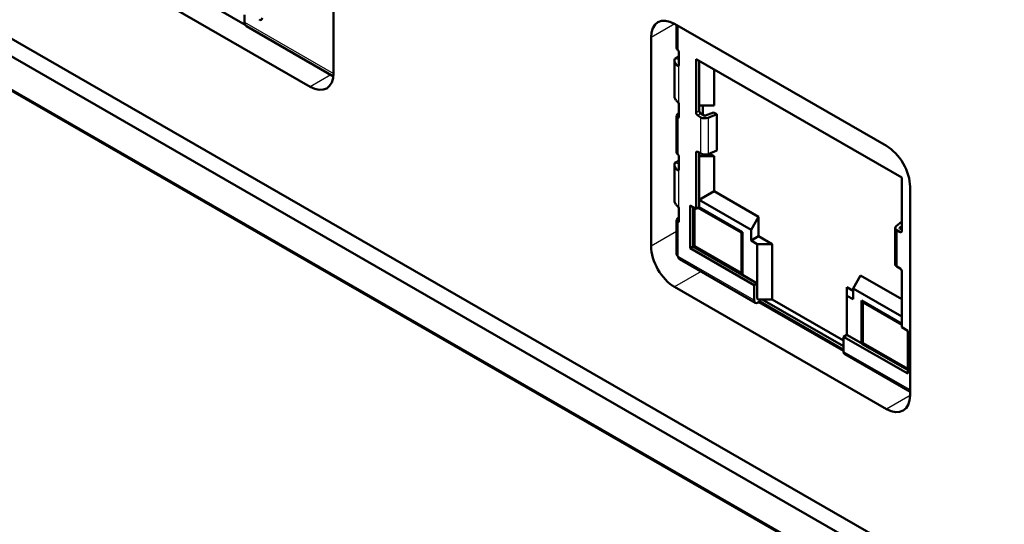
# Model space of a CAD drawing. Header units: inches. Extents: x 0 to 17, y 0 to 11.
# Tile 16 of 22: x 9.809 to 10.682, y 6.631 to 7.079. Entities that reach past the tile are written whole.
import ezdxf

# ---------------------------------------------------------------- set-up
doc = ezdxf.new("R2010")
doc.units = ezdxf.units.IN
doc.header["$LTSCALE"] = 0.75
doc.header["$MEASUREMENT"] = 0
doc.layers.add('Visible', color=7, linetype='Continuous', lineweight=50)
doc.layers.add('Visible Narrow', color=7, linetype='Continuous', lineweight=25)

msp = doc.modelspace()

# ---------------------------------------------------------------- linework, layer by layer
at = {"layer": 'Visible', "extrusion": (-0.707107, -0.407196, 0.578093)}
for p, q in [((11.55621, 6.05149), (8.84165, 7.6147)), ((11.55621, 6.05149), (8.84165, 7.6147)), ((8.82789, 7.60678), (11.55609, 6.03571)), ((8.82789, 7.60678), (11.55609, 6.03571)), ((11.58107, 5.99102), (8.80455, 7.58991)), ((11.58107, 5.99102), (8.80455, 7.58991)), ((10.08765, 7.40132), (10.08765, 7.03117)), ((10.08765, 7.40132), (10.08765, 7.03117)), ((10.06677, 7.01905), (9.85798, 7.13929)), ((10.06677, 7.01905), (9.85798, 7.13929)), ((9.94735, 7.10964), (10.00915, 7.07405)), ((9.94735, 7.10964), (10.00915, 7.07405)), ((10.00873, 7.07625), (10.00873, 7.08269)), ((10.00873, 7.07625), (10.00873, 7.08269)), ((10.39005, 7.07478), (10.57796, 6.96657)), ((10.39005, 7.07478), (10.57796, 6.96657)), ((10.39181, 7.07377), (10.39181, 7.05334)), ((10.39181, 7.07377), (10.39181, 7.05334)), ((10.01037, 7.07264), (10.08749, 7.02822)), ((10.01037, 7.07264), (10.08749, 7.02822)), ((10.36917, 6.87759), (10.36917, 7.06266)), ((10.36917, 6.87759), (10.36917, 7.06266)), ((10.39394, 7.0385), (10.39394, 7.0494)), ((10.39394, 7.0385), (10.39394, 7.0494)), ((10.38995, 7.01073), (10.38995, 7.04214)), ((10.38995, 7.01073), (10.38995, 7.04214)), ((10.40911, 6.99597), (10.40911, 7.04345)), ((10.40911, 7.04345), (10.59146, 6.93844)), ((10.40911, 6.99597), (10.40911, 7.04345)), ((10.40911, 7.04345), (10.59146, 6.93844)), ((10.4119, 6.99758), (10.4119, 7.04185)), ((10.4119, 7.0024), (10.4119, 7.04185)), ((10.4119, 7.0024), (10.4119, 7.04185)), ((10.42514, 7.03422), (10.42514, 7.0024)), ((10.39394, 6.99236), (10.39394, 7.00327)), ((10.39394, 6.99236), (10.39394, 7.00327)), ((10.39394, 6.9959), (10.39325, 6.99544)), ((10.39394, 6.9959), (10.39325, 6.99544)), ((10.4119, 7.0024), (10.42514, 7.0024)), ((10.4119, 6.99758), (10.4119, 7.0024)), ((10.4119, 7.0024), (10.42514, 7.0024)), ((10.41621, 6.99348), (10.41329, 6.99516)), ((10.41621, 6.99348), (10.41329, 6.99516)), ((10.41504, 7.0024), (10.41504, 6.99416)), ((10.42459, 6.99629), (10.41747, 6.99342)), ((10.42459, 6.99629), (10.41747, 6.99342)), ((10.42741, 6.99466), (10.41973, 6.99156)), ((10.42741, 6.99466), (10.41973, 6.99156)), ((10.42741, 6.99466), (10.42459, 6.99629)), ((10.42741, 6.99466), (10.42459, 6.99629)), ((10.42741, 6.96247), (10.42741, 6.99466)), ((10.42741, 6.96247), (10.42741, 6.99466)), ((10.39181, 6.99324), (10.39181, 6.9608)), ((10.39181, 6.99324), (10.39181, 6.9608)), ((10.41343, 6.99188), (10.41051, 6.99356)), ((10.41343, 6.99188), (10.41051, 6.99356)), ((10.40911, 6.91068), (10.40911, 6.96057)), ((10.40911, 6.91068), (10.40911, 6.96057)), ((10.41051, 6.96137), (10.41343, 6.95969)), ((10.41051, 6.96137), (10.41343, 6.95969)), ((10.4119, 6.91228), (10.4119, 6.96057)), ((10.4119, 6.95734), (10.4119, 6.96057)), ((10.42741, 6.96247), (10.41973, 6.95937)), ((10.42741, 6.96247), (10.41973, 6.95937)), ((10.42084, 6.95982), (10.42514, 6.95734)), ((10.39394, 6.94596), (10.39394, 6.95687)), ((10.39394, 6.94596), (10.39394, 6.95687)), ((10.4119, 6.91872), (10.4119, 6.95734)), ((10.42514, 6.95734), (10.4119, 6.95734)), ((10.4119, 6.91872), (10.4119, 6.95734)), ((10.42514, 6.95734), (10.4119, 6.95734)), ((10.42514, 6.95734), (10.42514, 6.92637)), ((10.38995, 6.91819), (10.38995, 6.9496)), ((10.38995, 6.91819), (10.38995, 6.9496)), ((10.59146, 6.93844), (10.59146, 6.89097)), ((10.59146, 6.93844), (10.59146, 6.89097)), ((10.4119, 6.91872), (10.42514, 6.92637)), ((10.4119, 6.91872), (10.42514, 6.92637)), ((10.42514, 6.92637), (10.46445, 6.90374)), ((10.59884, 6.9304), (10.59884, 6.74533)), ((10.59884, 6.9304), (10.59884, 6.74533)), ((10.45783, 6.89227), (10.4119, 6.91872)), ((10.4119, 6.91228), (10.4119, 6.91872)), ((10.45783, 6.89227), (10.4119, 6.91872)), ((10.39394, 6.89982), (10.39394, 6.91073)), ((10.39394, 6.89982), (10.39394, 6.91073)), ((10.40376, 6.87578), (10.40376, 6.91376)), ((10.40376, 6.91376), (10.40911, 6.91068)), ((10.40376, 6.87578), (10.40376, 6.91376)), ((10.40376, 6.91376), (10.40911, 6.91068)), ((10.40654, 6.87739), (10.40654, 6.91216)), ((10.40654, 6.91216), (10.40654, 6.87739)), ((10.40736, 6.91169), (10.40736, 6.87899)), ((10.40736, 6.91169), (10.40736, 6.87899)), ((10.4119, 6.91228), (10.40911, 6.91068)), ((10.4119, 6.91228), (10.40911, 6.91068)), ((10.45039, 6.89012), (10.4119, 6.91228)), ((10.45039, 6.89012), (10.4119, 6.91228)), ((10.39181, 6.9007), (10.39181, 6.87048)), ((10.39181, 6.9007), (10.39181, 6.87048)), ((10.39394, 6.90336), (10.39325, 6.9029)), ((10.39394, 6.90336), (10.39325, 6.9029)), ((10.46445, 6.90374), (10.45783, 6.89227)), ((10.46445, 6.90374), (10.45783, 6.89227)), ((10.46445, 6.90374), (10.46445, 6.88642)), ((10.58659, 6.89547), (10.59146, 6.89947)), ((10.58659, 6.89547), (10.59146, 6.89947)), ((10.45039, 6.85214), (10.45039, 6.89012)), ((10.45039, 6.85214), (10.45039, 6.89012)), ((10.45783, 6.89227), (10.45783, 6.88261)), ((10.45783, 6.89227), (10.45783, 6.88261)), ((10.5857, 6.86166), (10.5857, 6.89385)), ((10.5857, 6.86166), (10.5857, 6.89385)), ((10.59007, 6.89016), (10.58714, 6.89184)), ((10.59007, 6.89016), (10.58714, 6.89184)), ((10.58982, 6.89417), (10.59146, 6.89552)), ((10.58982, 6.89417), (10.59146, 6.89552)), ((10.59146, 6.89256), (10.58993, 6.89344)), ((10.59146, 6.89256), (10.58993, 6.89344)), ((10.46445, 6.88642), (10.45783, 6.88261)), ((10.46445, 6.88642), (10.45783, 6.88261)), ((10.45783, 6.88261), (10.4634, 6.8794)), ((10.45783, 6.88261), (10.4634, 6.8794)), ((10.46445, 6.88642), (10.47664, 6.8794)), ((10.40376, 6.87578), (10.40762, 6.87801)), ((10.40654, 6.87739), (10.40376, 6.87578)), ((10.46062, 6.84304), (10.40376, 6.87578)), ((10.46062, 6.84304), (10.40376, 6.87578)), ((10.40654, 6.87739), (10.40762, 6.87801)), ((10.4634, 6.84464), (10.40654, 6.87739)), ((10.40654, 6.87739), (10.40731, 6.87695)), ((10.40814, 6.87742), (10.40731, 6.87695)), ((10.40814, 6.87742), (10.40731, 6.87695)), ((10.41427, 6.87294), (10.40731, 6.87695)), ((10.40834, 6.87729), (10.4494, 6.85364)), ((10.40834, 6.87729), (10.4494, 6.85364)), ((10.41393, 6.87407), (10.41393, 6.87313)), ((10.41427, 6.87294), (10.41508, 6.87341)), ((10.41427, 6.87294), (10.41508, 6.87341)), ((10.41427, 6.87294), (10.44266, 6.85658)), ((10.4634, 6.8794), (10.47664, 6.8794)), ((10.4634, 6.83128), (10.4634, 6.8794)), ((10.4634, 6.8794), (10.47664, 6.8794)), ((10.4634, 6.84464), (10.4634, 6.8794)), ((10.47664, 6.8794), (10.47664, 6.83048)), ((10.39427, 6.86622), (10.46164, 6.82742)), ((10.39427, 6.86622), (10.46164, 6.82742)), ((10.44348, 6.85705), (10.44266, 6.85658)), ((10.44348, 6.85705), (10.44266, 6.85658)), ((10.44962, 6.85258), (10.44266, 6.85658)), ((10.58714, 6.85966), (10.59007, 6.85797)), ((10.58714, 6.85966), (10.59007, 6.85797)), ((10.59146, 6.85556), (10.59146, 6.80567)), ((10.59146, 6.85556), (10.59146, 6.80567)), ((10.44928, 6.85371), (10.44928, 6.85277)), ((10.44962, 6.85258), (10.45039, 6.85302)), ((10.44962, 6.85258), (10.45039, 6.85302)), ((10.44962, 6.85258), (10.45039, 6.85214)), ((10.4634, 6.84464), (10.45039, 6.85214)), ((10.54831, 6.84016), (10.55493, 6.85163)), ((10.54831, 6.84016), (10.55493, 6.85163)), ((10.55493, 6.85163), (10.59146, 6.8306)), ((10.57796, 6.73321), (10.39005, 6.84143)), ((10.57796, 6.73321), (10.39005, 6.84143)), ((10.4634, 6.84464), (10.46062, 6.84304)), ((10.4634, 6.84464), (10.46062, 6.84304)), ((10.46062, 6.82968), (10.46062, 6.84304)), ((10.46062, 6.82968), (10.46062, 6.84304)), ((10.4634, 6.83128), (10.4634, 6.84464)), ((10.4634, 6.83128), (10.4634, 6.84464)), ((10.54274, 6.84134), (10.54274, 6.83371)), ((10.54274, 6.84134), (10.54831, 6.83813)), ((10.54274, 6.84134), (10.54274, 6.83371)), ((10.59146, 6.81532), (10.54831, 6.84016)), ((10.54831, 6.83051), (10.54831, 6.84016)), ((10.59146, 6.81532), (10.54831, 6.84016)), ((10.54831, 6.83051), (10.54831, 6.84016)), ((10.46361, 6.83083), (10.46381, 6.83071)), ((10.46361, 6.83083), (10.46381, 6.83071)), ((10.47664, 6.83048), (10.46479, 6.83048)), ((10.46758, 6.83048), (10.46479, 6.83048)), ((10.46549, 6.83048), (10.46549, 6.82846)), ((10.46549, 6.83048), (10.46549, 6.82846)), ((10.53996, 6.7888), (10.46758, 6.83048)), ((10.53996, 6.7888), (10.46758, 6.83048)), ((10.47664, 6.83048), (10.46758, 6.83048)), ((10.53996, 6.79402), (10.47664, 6.83048)), ((10.53996, 6.79402), (10.47664, 6.83048)), ((10.54274, 6.83371), (10.54274, 6.79895)), ((10.54274, 6.83371), (10.54831, 6.83051)), ((10.54274, 6.83371), (10.54831, 6.83051)), ((10.54274, 6.83371), (10.54274, 6.79895)), ((10.55576, 6.82944), (10.59146, 6.80888)), ((10.55576, 6.79146), (10.55576, 6.82944)), ((10.55576, 6.82944), (10.59146, 6.80888)), ((10.55576, 6.79146), (10.55576, 6.82944)), ((10.4641, 6.82766), (10.46549, 6.82846)), ((10.4641, 6.82766), (10.46549, 6.82846)), ((10.46471, 6.82802), (10.53996, 6.78468)), ((10.53996, 6.78558), (10.46549, 6.82846)), ((10.53996, 6.78558), (10.46549, 6.82846)), ((10.55657, 6.82783), (10.55657, 6.79307)), ((10.55657, 6.82783), (10.55657, 6.79307)), ((10.59682, 6.80259), (10.59146, 6.80567)), ((10.59682, 6.80259), (10.59146, 6.80567)), ((10.59682, 6.76461), (10.59682, 6.80259)), ((10.59682, 6.76461), (10.59682, 6.80259)), ((10.54274, 6.79895), (10.53996, 6.79735)), ((10.54274, 6.79895), (10.53996, 6.79735)), ((10.53996, 6.79735), (10.59682, 6.76461)), ((10.53996, 6.79735), (10.53996, 6.78399)), ((10.53996, 6.79735), (10.53996, 6.78399)), ((10.53996, 6.79735), (10.59682, 6.76461)), ((10.54274, 6.79895), (10.59682, 6.76781)), ((10.54274, 6.79895), (10.55576, 6.79146)), ((10.55576, 6.79146), (10.55684, 6.79208)), ((10.55576, 6.79146), (10.55684, 6.79208)), ((10.55652, 6.79102), (10.55576, 6.79146)), ((10.55735, 6.7915), (10.55652, 6.79102)), ((10.55735, 6.7915), (10.55652, 6.79102)), ((10.55652, 6.79102), (10.56348, 6.78701)), ((10.55756, 6.79136), (10.59682, 6.76875)), ((10.55756, 6.79136), (10.59682, 6.76875)), ((10.56314, 6.78814), (10.56314, 6.7872)), ((10.56348, 6.78701), (10.5643, 6.78748)), ((10.56348, 6.78701), (10.5643, 6.78748)), ((10.59188, 6.77066), (10.56348, 6.78701)), ((10.54098, 6.78173), (10.59884, 6.74841)), ((10.54098, 6.78173), (10.59884, 6.74841)), ((10.59269, 6.77113), (10.59188, 6.77066)), ((10.59269, 6.77113), (10.59188, 6.77066)), ((10.59188, 6.77066), (10.59682, 6.76781))]:
    msp.add_line(p, q, dxfattribs=at)
at = {"layer": 'Visible', "extrusion": (1e-16, -1e-16, -1)}
for centre in [(-10.40932, 6.87899), (-10.55854, 6.79307)]:
    msp.add_arc(centre, 0.00197, 299.93599, 0, dxfattribs=at)
at = {"layer": 'Visible', "extrusion": (0, 0, -1)}
for centre in [(-10.40932, 6.87899), (-10.55854, 6.79307)]:
    msp.add_arc(centre, 0.00197, 299.93599, 0, dxfattribs=at)
at = {"layer": 'Visible', "extrusion": (0, 1e-16, -1)}
for centre, start, end in [((-10.45039, 6.85535), 270, 299.93599), ((-10.55854, 6.82783), 0, 30.09268), ((-10.55854, 6.82783), 0, 30.09268)]:
    msp.add_arc(centre, 0.00197, start, end, dxfattribs=at)
at = {"layer": 'Visible', "extrusion": (1e-16, 1e-16, -1)}
msp.add_arc((-10.45039, 6.85535), 0.00197, 270, 299.93599, dxfattribs=at)
at = {"layer": 'Visible'}
for centre, major_axis, ratio, start_param, end_param in [((10.0143, 7.07946), (0.00393, 0.00682), 0.578093, 2.354261, 3.141593), ((10.0143, 7.07946), (0.00393, 0.00682), 0.578093, 2.354261, 3.141593), ((10.39673, 7.05314), (-0.00492, 0.00028), 0.534215, 0.030238, 0.614278), ((10.39673, 7.05314), (-0.00492, 0.00028), 0.534215, 0.030238, 0.614278), ((10.39255, 7.05021), (-0.00098, 0.00171), 0.578084, 3.931368, 4.978566), ((10.39255, 7.05021), (-0.00098, 0.00171), 0.578084, 3.931368, 4.978566), ((10.41051, 6.99517), (-0.00098, 0.00171), 0.578093, 0.787332, 2.358128), ((10.41051, 6.99517), (-0.00098, 0.00171), 0.578093, 0.787332, 2.358128), ((10.41329, 6.99677), (-0.00098, 0.00171), 0.578093, 0.787332, 2.358128), ((10.41329, 6.99677), (-0.00098, 0.00171), 0.578093, 0.787332, 2.358128), ((10.39255, 6.99316), (-0.00098, 0.00171), 0.578084, 2.884171, 3.931368), ((10.39255, 6.99316), (-0.00098, 0.00171), 0.578084, 2.884171, 3.931368), ((10.39673, 6.9606), (-0.00492, 0.00028), 0.534215, 0.030238, 0.614278), ((10.39673, 6.9606), (-0.00492, 0.00028), 0.534215, 0.030238, 0.614278), ((10.41051, 6.95976), (-0.00098, 0.00171), 0.578093, -0.783464, 0.787332), ((10.41051, 6.95976), (-0.00098, 0.00171), 0.578093, -0.783464, 0.787332), ((10.39255, 6.95767), (-0.00098, 0.00171), 0.578084, 3.931368, 4.978566), ((10.39255, 6.95767), (-0.00098, 0.00171), 0.578084, 3.931368, 4.978566), ((10.39255, 6.90063), (-0.00098, 0.00171), 0.578084, 2.884171, 3.931368), ((10.39255, 6.90063), (-0.00098, 0.00171), 0.578084, 2.884171, 3.931368), ((10.59007, 6.89177), (-0.00098, 0.00171), 0.578093, 2.358128, 3.928925), ((10.59007, 6.89177), (-0.00098, 0.00171), 0.578093, 2.358128, 3.928925), ((10.39673, 6.87048), (0.00246, 0.00426), 0.578093, 2.354261, 3.141593), ((10.39673, 6.87048), (0.00246, 0.00426), 0.578093, 2.354261, 3.141593), ((10.59007, 6.85636), (-0.00098, 0.00171), 0.578093, 3.928925, 5.499721), ((10.59007, 6.85636), (-0.00098, 0.00171), 0.578093, 3.928925, 5.499721), ((10.4641, 6.83169), (0.00246, 0.00426), 0.578093, 2.354261, 3.925057), ((10.4641, 6.83169), (0.00246, 0.00426), 0.578093, 2.354261, 3.925057), ((10.46479, 6.83128), (0.00139, 0), 0.578093, 3.141593, 4.712389), ((10.46479, 6.83128), (0.00139, 0), 0.578093, 3.141593, 4.712389)]:
    msp.add_ellipse(centre, major_axis=major_axis, ratio=ratio, start_param=start_param, end_param=end_param, dxfattribs=at)
at = {"layer": 'Visible', "extrusion": (1e-16, 2e-16, -1)}
for centre, major_axis, ratio, start_param, end_param in [((10.02154, 7.08175), (-0.00196, 0.00341), 0.578093, 2.354261, 3.925057), ((10.02154, 7.08175), (-0.00196, 0.00341), 0.578093, 2.354261, 3.925057), ((10.06677, 7.04319), (-0.01474, 0.02559), 0.578093, 2.354261, 3.925057), ((10.57796, 6.94243), (-0.01474, 0.02559), 0.578093, 0.783464, 2.354261), ((10.57796, 6.94243), (-0.01474, 0.02559), 0.578093, 0.783464, 2.354261), ((10.59062, 6.89385), (-0.00492, 0), 0.575862, -0.785398, 0.610865), ((10.39005, 6.86557), (-0.01474, 0.02559), 0.578093, 3.925057, 5.495853), ((10.39005, 6.86557), (-0.01474, 0.02559), 0.578093, 3.925057, 5.495853), ((10.59062, 6.86166), (0.00492, 0), 0.575862, 2.356194, 3.141593), ((10.57796, 6.75735), (-0.01474, 0.02559), 0.578093, 2.354261, 3.925057)]:
    msp.add_ellipse(centre, major_axis=major_axis, ratio=ratio, start_param=start_param, end_param=end_param, dxfattribs=at)
at = {"layer": 'Visible', "extrusion": (2e-16, 3e-16, -1)}
msp.add_ellipse((10.39005, 7.05064), major_axis=(-0.01474, 0.02559), ratio=0.578093, start_param=-0.787332, end_param=0.783464, dxfattribs=at)
at = {"layer": 'Visible', "extrusion": (2e-16, 2e-16, -1)}
for centre, major_axis, ratio, start_param, end_param in [((10.39005, 7.05064), (-0.01474, 0.02559), 0.578093, -0.787332, 0.783464), ((10.41691, 6.99388), (0.000984, 0), 0.575862, 0.959931, 2.356194)]:
    msp.add_ellipse(centre, major_axis=major_axis, ratio=ratio, start_param=start_param, end_param=end_param, dxfattribs=at)
at = {"layer": 'Visible', "extrusion": (2e-16, 1e-16, -1)}
msp.add_ellipse((10.06677, 7.04319), major_axis=(-0.01474, 0.02559), ratio=0.578093, start_param=2.354261, end_param=3.925057, dxfattribs=at)
at = {"layer": 'Visible', "extrusion": (0, 2e-16, -1)}
for centre, major_axis, ratio, start_param, end_param in [((10.39673, 6.99343), (0.00492, 0.00032), 0.614669, 2.597531, 3.966969), ((10.39673, 6.9009), (0.00492, 0.00032), 0.614669, 2.597531, 3.966969), ((10.59062, 6.89385), (-0.00492, 0), 0.575862, -0.785398, 0.610865), ((10.59062, 6.86166), (0.00492, 0), 0.575862, 2.356194, 3.141593), ((10.54344, 6.78599), (0.00246, 0.00426), 0.578093, 3.141593, 3.928925)]:
    msp.add_ellipse(centre, major_axis=major_axis, ratio=ratio, start_param=start_param, end_param=end_param, dxfattribs=at)
at = {"layer": 'Visible', "extrusion": (0, 0, -1)}
for centre in [(10.39673, 6.99343), (10.39673, 6.9009)]:
    msp.add_ellipse(centre, major_axis=(0.00492, 0.00032), ratio=0.614669, start_param=2.597531, end_param=3.966969, dxfattribs=at)
at = {"layer": 'Visible', "extrusion": (0, 4e-16, -1)}
for centre, major_axis, start_param, end_param in [((10.41691, 6.99388), (0.00492, 0), 0.959931, 2.356194), ((10.41691, 6.99388), (0.00492, 0), 0.959931, 2.356194), ((10.41691, 6.96169), (-0.00492, 0), 4.101524, 5.497787), ((10.41691, 6.96169), (-0.00492, 0), 4.101524, 5.497787)]:
    msp.add_ellipse(centre, major_axis=major_axis, ratio=0.575862, start_param=start_param, end_param=end_param, dxfattribs=at)
at = {"layer": 'Visible', "extrusion": (3e-16, 2e-16, -1)}
for centre, start_param, end_param in [((10.41691, 6.99388), 0.959931, 2.356194), ((10.59062, 6.89385), 2.356194, 3.752458)]:
    msp.add_ellipse(centre, major_axis=(0.000984, 0), ratio=0.575862, start_param=start_param, end_param=end_param, dxfattribs=at)
at = {"layer": 'Visible', "extrusion": (3e-16, 1e-16, -1)}
msp.add_ellipse((10.59062, 6.89385), major_axis=(0.000984, 0), ratio=0.575862, start_param=2.356194, end_param=3.752458, dxfattribs=at)
at = {"layer": 'Visible', "extrusion": (-1e-16, 2e-16, -1)}
msp.add_ellipse((10.39673, 6.87048), major_axis=(0.00492, 0), ratio=0.575862, start_param=2.356194, end_param=3.141593, dxfattribs=at)
msp.add_ellipse((10.39673, 6.87048), major_axis=(0.00492, 0), ratio=0.575862, start_param=2.356194, end_param=3.141593, dxfattribs=at)
at = {"layer": 'Visible', "extrusion": (0, 3e-16, -1)}
msp.add_ellipse((10.54344, 6.78599), major_axis=(0.00246, 0.00426), ratio=0.578093, start_param=3.141593, end_param=3.928925, dxfattribs=at)
at = {"layer": 'Visible', "extrusion": (1e-16, 1e-16, -1)}
msp.add_ellipse((10.57796, 6.75735), major_axis=(-0.01474, 0.02559), ratio=0.578093, start_param=2.354261, end_param=3.925057, dxfattribs=at)
at = {"layer": 'Visible', "extrusion": (3.85237e-09, 9.07286e-10, -1)}
msp.add_open_spline([(10.39262, 7.05185), (10.39276, 7.05174), (10.39292, 7.05158), (10.39314, 7.05133), (10.39319, 7.05127), (10.39325, 7.0512)], degree=3, knots=[0.015971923, 0.015971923, 0.015971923, 0.015971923, 0.019768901, 0.019768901, 0.021022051, 0.021022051, 0.021022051, 0.021022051], dxfattribs=at)
msp.add_open_spline([(10.39262, 7.05185), (10.39276, 7.05174), (10.39292, 7.05158), (10.39314, 7.05133), (10.39319, 7.05127), (10.39325, 7.0512)], degree=3, knots=[0.015971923, 0.015971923, 0.015971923, 0.015971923, 0.019768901, 0.019768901, 0.021022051, 0.021022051, 0.021022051, 0.021022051], dxfattribs=at)
at = {"layer": 'Visible'}
for points, knots in [([(10.39246, 7.03791), (10.3919, 7.03832), (10.39143, 7.03877), (10.39068, 7.03971), (10.3904, 7.04021), (10.39003, 7.04122), (10.38994, 7.04173), (10.38997, 7.04276), (10.39008, 7.04328), (10.3903, 7.04378)], [-0.05838415, -0.05838415, -0.05838415, -0.05838415, -0.04375388, -0.04375388, -0.02919208, -0.02919208, -0.01463032, -0.01463032, 0, 0, 0, 0]), ([(10.39246, 7.03791), (10.3919, 7.03832), (10.39143, 7.03877), (10.39068, 7.03971), (10.3904, 7.04021), (10.39003, 7.04122), (10.38994, 7.04173), (10.38997, 7.04276), (10.39008, 7.04328), (10.3903, 7.04378)], [-0.05838415, -0.05838415, -0.05838415, -0.05838415, -0.04375388, -0.04375388, -0.02919208, -0.02919208, -0.01463032, -0.01463032, 0, 0, 0, 0]), ([(10.39336, 7.03764), (10.3934, 7.03764), (10.39344, 7.03766), (10.39377, 7.03779), (10.39394, 7.03809), (10.39394, 7.0385)], [0.4298634, 0.4298634, 0.4298634, 0.4298634, 0.5, 0.5, 1, 1, 1, 1]), ([(10.39394, 7.0416), (10.3939, 7.0418), (10.39388, 7.04201), (10.39389, 7.04237), (10.39391, 7.04252), (10.39394, 7.04268)], [-0.01639096, -0.01639096, -0.01639096, -0.01639096, -0.01041402, -0.01041402, -0.00588227, -0.00588227, -0.00588227, -0.00588227]), ([(10.39394, 7.0416), (10.3939, 7.0418), (10.39388, 7.04201), (10.39389, 7.04237), (10.39391, 7.04252), (10.39394, 7.04268)], [-0.01639096, -0.01639096, -0.01639096, -0.01639096, -0.01041402, -0.01041402, -0.00588227, -0.00588227, -0.00588227, -0.00588227]), ([(10.38995, 7.01073), (10.38995, 7.01054), (10.38996, 7.01036), (10.39002, 7.00977), (10.39012, 7.00937), (10.3904, 7.00857), (10.39058, 7.00818), (10.39105, 7.00742), (10.39132, 7.00705), (10.39189, 7.00641), (10.39216, 7.00615), (10.39246, 7.00589)], [0.2679661, 0.2679661, 0.2679661, 0.2679661, 0.3465086, 0.3465086, 0.5198045, 0.5198045, 0.6930627, 0.6930627, 0.8663489, 0.8663489, 1, 1, 1, 1]), ([(10.38995, 7.01073), (10.38995, 7.01054), (10.38996, 7.01036), (10.39002, 7.00977), (10.39012, 7.00937), (10.3904, 7.00857), (10.39058, 7.00818), (10.39105, 7.00742), (10.39132, 7.00705), (10.39189, 7.00641), (10.39216, 7.00615), (10.39246, 7.00589)], [0.2679661, 0.2679661, 0.2679661, 0.2679661, 0.3465086, 0.3465086, 0.5198045, 0.5198045, 0.6930627, 0.6930627, 0.8663489, 0.8663489, 1, 1, 1, 1]), ([(10.39246, 6.94537), (10.3919, 6.94579), (10.39143, 6.94623), (10.39068, 6.94718), (10.3904, 6.94767), (10.39003, 6.94868), (10.38994, 6.94919), (10.38997, 6.95023), (10.39008, 6.95074), (10.3903, 6.95124)], [-0.05838415, -0.05838415, -0.05838415, -0.05838415, -0.04375388, -0.04375388, -0.02919208, -0.02919208, -0.01463032, -0.01463032, 0, 0, 0, 0]), ([(10.39246, 6.94537), (10.3919, 6.94579), (10.39143, 6.94623), (10.39068, 6.94718), (10.3904, 6.94767), (10.39003, 6.94868), (10.38994, 6.94919), (10.38997, 6.95023), (10.39008, 6.95074), (10.3903, 6.95124)], [-0.05838415, -0.05838415, -0.05838415, -0.05838415, -0.04375388, -0.04375388, -0.02919208, -0.02919208, -0.01463032, -0.01463032, 0, 0, 0, 0]), ([(10.39336, 6.9451), (10.3934, 6.94511), (10.39344, 6.94512), (10.39377, 6.94525), (10.39394, 6.94555), (10.39394, 6.94596)], [0.4298634, 0.4298634, 0.4298634, 0.4298634, 0.5, 0.5, 1, 1, 1, 1]), ([(10.38995, 6.91819), (10.38995, 6.91801), (10.38996, 6.91782), (10.39002, 6.91723), (10.39012, 6.91683), (10.3904, 6.91604), (10.39058, 6.91565), (10.39105, 6.91488), (10.39132, 6.91451), (10.39189, 6.91388), (10.39216, 6.91361), (10.39246, 6.91335)], [0.2679663, 0.2679663, 0.2679663, 0.2679663, 0.3465085, 0.3465085, 0.5198044, 0.5198044, 0.6930625, 0.6930625, 0.8663487, 0.8663487, 1, 1, 1, 1]), ([(10.38995, 6.91819), (10.38995, 6.91801), (10.38996, 6.91782), (10.39002, 6.91723), (10.39012, 6.91683), (10.3904, 6.91604), (10.39058, 6.91565), (10.39105, 6.91488), (10.39132, 6.91451), (10.39189, 6.91388), (10.39216, 6.91361), (10.39246, 6.91335)], [0.2679663, 0.2679663, 0.2679663, 0.2679663, 0.3465085, 0.3465085, 0.5198044, 0.5198044, 0.6930625, 0.6930625, 0.8663487, 0.8663487, 1, 1, 1, 1]), ([(10.39394, 6.91073), (10.39394, 6.91114), (10.39377, 6.91164), (10.3932, 6.91259), (10.39281, 6.91304), (10.39246, 6.91335)], [0, 0, 0, 0, 0.5, 0.5, 1, 1, 1, 1]), ([(10.39394, 6.91073), (10.39394, 6.91114), (10.39377, 6.91164), (10.3932, 6.91259), (10.39281, 6.91304), (10.39246, 6.91335)], [0, 0, 0, 0, 0.5, 0.5, 1, 1, 1, 1])]:
    msp.add_open_spline(points, degree=3, knots=knots, dxfattribs=at)
at = {"layer": 'Visible', "extrusion": (-6.81165e-07, 3.00395e-07, 1)}
msp.add_open_spline([(10.3905, 7.04423), (10.39043, 7.04408), (10.39036, 7.04393), (10.3903, 7.04378)], degree=3, dxfattribs=at)
at = {"layer": 'Visible', "extrusion": (2.2735e-07, -9.82433e-08, 1)}
msp.add_open_spline([(10.3905, 7.04423), (10.39043, 7.04408), (10.39036, 7.04393), (10.3903, 7.04378)], degree=3, dxfattribs=at)
at = {"layer": 'Visible', "extrusion": (-1.4548e-07, 2.79318e-07, 1)}
for points in [[(10.39394, 7.04603), (10.39387, 7.04599), (10.39379, 7.04595), (10.39318, 7.04564), (10.39265, 7.04536), (10.39158, 7.0448), (10.39104, 7.04452), (10.3905, 7.04423)], [(10.39394, 6.95349), (10.39387, 6.95346), (10.39379, 6.95342), (10.39318, 6.9531), (10.39265, 6.95282), (10.39158, 6.95226), (10.39104, 6.95198), (10.3905, 6.9517)]]:
    msp.add_open_spline(points, degree=3, knots=[-0.02479901, -0.02479901, -0.02479901, -0.02479901, -0.02317708, -0.02317708, -0.01166651, -0.01166651, 0, 0, 0, 0], dxfattribs=at)
at = {"layer": 'Visible', "extrusion": (4.00976e-09, -2.23179e-09, -1)}
msp.add_open_spline([(10.39348, 7.03767), (10.39377, 7.03779), (10.39394, 7.03809), (10.39394, 7.0385)], degree=3, dxfattribs=at)
at = {"layer": 'Visible'}
for points in [[(10.39246, 7.03791), (10.39276, 7.03768), (10.39309, 7.03758), (10.39336, 7.03764)], [(10.39348, 6.94513), (10.39377, 6.94525), (10.39394, 6.94555), (10.39394, 6.94596)]]:
    msp.add_open_spline(points, degree=3, dxfattribs=at)
at = {"layer": 'Visible', "extrusion": (1.75203e-09, 1.3401e-09, -1)}
msp.add_open_spline([(10.39394, 7.00327), (10.39394, 7.00367), (10.39377, 7.00418), (10.3932, 7.00513), (10.39281, 7.00557), (10.39246, 7.00589)], degree=3, knots=[0, 0, 0, 0, 0.5, 0.5, 1, 1, 1, 1], dxfattribs=at)
msp.add_open_spline([(10.39394, 7.00327), (10.39394, 7.00367), (10.39377, 7.00418), (10.3932, 7.00513), (10.39281, 7.00557), (10.39246, 7.00589)], degree=3, knots=[0, 0, 0, 0, 0.5, 0.5, 1, 1, 1, 1], dxfattribs=at)
at = {"layer": 'Visible', "extrusion": (-3.1674e-09, -4.64539e-09, -1)}
msp.add_open_spline([(10.39325, 6.99137), (10.39319, 6.99136), (10.39314, 6.99136), (10.39292, 6.99139), (10.39276, 6.99147), (10.39262, 6.9916)], degree=3, knots=[0.010131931, 0.010131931, 0.010131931, 0.010131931, 0.011385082, 0.011385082, 0.01518206, 0.01518206, 0.01518206, 0.01518206], dxfattribs=at)
msp.add_open_spline([(10.39325, 6.99137), (10.39319, 6.99136), (10.39314, 6.99136), (10.39292, 6.99139), (10.39276, 6.99147), (10.39262, 6.9916)], degree=3, knots=[0.010131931, 0.010131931, 0.010131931, 0.010131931, 0.011385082, 0.011385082, 0.01518206, 0.01518206, 0.01518206, 0.01518206], dxfattribs=at)
at = {"layer": 'Visible', "extrusion": (2.26542e-07, -1.03942e-07, 1)}
msp.add_open_spline([(10.3905, 6.9517), (10.39043, 6.95155), (10.39036, 6.95139), (10.3903, 6.95124)], degree=3, dxfattribs=at)
at = {"layer": 'Visible', "extrusion": (4.5393e-07, -2.02202e-07, 1)}
msp.add_open_spline([(10.3905, 6.9517), (10.39043, 6.95155), (10.39036, 6.95139), (10.3903, 6.95124)], degree=3, dxfattribs=at)
at = {"layer": 'Visible', "extrusion": (-1.43282e-08, -1.23598e-08, -1)}
msp.add_open_spline([(10.39262, 6.95932), (10.39276, 6.9592), (10.39292, 6.95904), (10.39314, 6.95879), (10.39319, 6.95873), (10.39325, 6.95866)], degree=3, knots=[0.015971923, 0.015971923, 0.015971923, 0.015971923, 0.019768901, 0.019768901, 0.021022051, 0.021022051, 0.021022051, 0.021022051], dxfattribs=at)
msp.add_open_spline([(10.39262, 6.95932), (10.39276, 6.9592), (10.39292, 6.95904), (10.39314, 6.95879), (10.39319, 6.95873), (10.39325, 6.95866)], degree=3, knots=[0.015971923, 0.015971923, 0.015971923, 0.015971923, 0.019768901, 0.019768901, 0.021022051, 0.021022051, 0.021022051, 0.021022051], dxfattribs=at)
at = {"layer": 'Visible', "extrusion": (-1.69077e-09, -2.25273e-09, -1)}
msp.add_open_spline([(10.39246, 6.94537), (10.39276, 6.94514), (10.39309, 6.94505), (10.39336, 6.9451)], degree=3, dxfattribs=at)
at = {"layer": 'Visible', "extrusion": (-1.52824e-08, 0, 1)}
msp.add_open_spline([(10.39394, 6.94906), (10.3939, 6.94926), (10.39388, 6.94947), (10.39389, 6.94983), (10.39391, 6.94999), (10.39394, 6.95014)], degree=3, knots=[-0.01639096, -0.01639096, -0.01639096, -0.01639096, -0.01041402, -0.01041402, -0.00588227, -0.00588227, -0.00588227, -0.00588227], dxfattribs=at)
msp.add_open_spline([(10.39394, 6.94906), (10.3939, 6.94926), (10.39388, 6.94947), (10.39389, 6.94983), (10.39391, 6.94999), (10.39394, 6.95014)], degree=3, knots=[-0.01639096, -0.01639096, -0.01639096, -0.01639096, -0.01041402, -0.01041402, -0.00588227, -0.00588227, -0.00588227, -0.00588227], dxfattribs=at)
at = {"layer": 'Visible', "extrusion": (-3.5756e-09, -9.6922e-09, -1)}
msp.add_open_spline([(10.39325, 6.89883), (10.39319, 6.89882), (10.39314, 6.89883), (10.39292, 6.89886), (10.39276, 6.89894), (10.39262, 6.89906)], degree=3, knots=[0.010134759, 0.010134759, 0.010134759, 0.010134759, 0.011420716, 0.011420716, 0.015181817, 0.015181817, 0.015181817, 0.015181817], dxfattribs=at)
msp.add_open_spline([(10.39325, 6.89883), (10.39319, 6.89882), (10.39314, 6.89883), (10.39292, 6.89886), (10.39276, 6.89894), (10.39262, 6.89906)], degree=3, knots=[0.010134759, 0.010134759, 0.010134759, 0.010134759, 0.011420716, 0.011420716, 0.015181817, 0.015181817, 0.015181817, 0.015181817], dxfattribs=at)
at = {"layer": 'Visible Narrow', "extrusion": (-0.707107, -0.407196, 0.578093)}
for p, q in [((11.57697, 5.99472), (8.80701, 7.58984)), ((11.57697, 5.99472), (8.80701, 7.58984)), ((10.00873, 7.07625), (10.08765, 7.0308)), ((10.00873, 7.07625), (10.08765, 7.0308)), ((10.39013, 7.07473), (10.36917, 7.06266)), ((10.39013, 7.07473), (10.36917, 7.06266)), ((10.39325, 7.0512), (10.39325, 7.07294)), ((10.39325, 7.0512), (10.39325, 7.07294)), ((10.39394, 7.0433), (10.3903, 7.04378)), ((10.39394, 7.0433), (10.3903, 7.04378)), ((10.39394, 7.03851), (10.39246, 7.03791)), ((10.39394, 7.03851), (10.39246, 7.03791)), ((10.39394, 7.00327), (10.39394, 7.0385)), ((10.39394, 7.00327), (10.39394, 7.0385)), ((10.08509, 7.0296), (10.06677, 7.01905)), ((10.08509, 7.0296), (10.06677, 7.01905)), ((10.4119, 6.99758), (10.40911, 6.99597)), ((10.4119, 6.99758), (10.40911, 6.99597)), ((10.41329, 6.99516), (10.41051, 6.99356)), ((10.41329, 6.99516), (10.41051, 6.99356)), ((10.39394, 6.99247), (10.39262, 6.9916)), ((10.39394, 6.99247), (10.39262, 6.9916)), ((10.39325, 6.95866), (10.39325, 6.99137)), ((10.39325, 6.95866), (10.39325, 6.99137)), ((10.41343, 6.95969), (10.41343, 6.99188)), ((10.41343, 6.95969), (10.41343, 6.99188)), ((10.41973, 6.99156), (10.41973, 6.95937)), ((10.41973, 6.99156), (10.41973, 6.95937)), ((10.41051, 6.96137), (10.40911, 6.96057)), ((10.41051, 6.96137), (10.40911, 6.96057)), ((10.39394, 6.95076), (10.3903, 6.95125)), ((10.39394, 6.95076), (10.3903, 6.95125)), ((10.39394, 6.94598), (10.39246, 6.94537)), ((10.39394, 6.94598), (10.39246, 6.94537)), ((10.39394, 6.91073), (10.39394, 6.94596)), ((10.39394, 6.91073), (10.39394, 6.94596)), ((10.40793, 6.91136), (10.40793, 6.87819)), ((10.40793, 6.91136), (10.40793, 6.87819)), ((10.449, 6.88931), (10.4105, 6.91148)), ((10.449, 6.88931), (10.4105, 6.91148)), ((10.39394, 6.89993), (10.39262, 6.89906)), ((10.39394, 6.89993), (10.39262, 6.89906)), ((10.39325, 6.86848), (10.39325, 6.89883)), ((10.39325, 6.86848), (10.39325, 6.89883)), ((10.39181, 6.89062), (10.36917, 6.87759)), ((10.39181, 6.89062), (10.36917, 6.87759)), ((10.58714, 6.89184), (10.58714, 6.85966)), ((10.58714, 6.89184), (10.58714, 6.85966)), ((10.58982, 6.89417), (10.58982, 6.89352)), ((10.58982, 6.89417), (10.58982, 6.89352)), ((10.59146, 6.89096), (10.59007, 6.89016)), ((10.59146, 6.89096), (10.59007, 6.89016)), ((10.449, 6.85455), (10.449, 6.88931)), ((10.449, 6.85455), (10.449, 6.88931)), ((10.40793, 6.87819), (10.449, 6.85455)), ((10.40793, 6.87819), (10.449, 6.85455)), ((10.46062, 6.82968), (10.39325, 6.86848)), ((10.46062, 6.82968), (10.39325, 6.86848)), ((10.41368, 6.85504), (10.39005, 6.84143)), ((10.41368, 6.85504), (10.39005, 6.84143)), ((10.59146, 6.80727), (10.55715, 6.82703)), ((10.55715, 6.82703), (10.55715, 6.79227)), ((10.59146, 6.80727), (10.55715, 6.82703)), ((10.55715, 6.82703), (10.55715, 6.79227)), ((10.55715, 6.79227), (10.59682, 6.76942)), ((10.55715, 6.79227), (10.59682, 6.76942)), ((10.59884, 6.75009), (10.53996, 6.78399)), ((10.59884, 6.75009), (10.53996, 6.78399)), ((10.59884, 6.74524), (10.57796, 6.73321)), ((10.59884, 6.74524), (10.57796, 6.73321))]:
    msp.add_line(p, q, dxfattribs=at)
at = {"layer": 'Visible Narrow'}
for centre, major_axis, ratio, start_param, end_param in [((10.45039, 6.89011), (0.00098, 0.00171), 0.578093, 1.568062, 2.354261), ((10.45039, 6.89011), (0.00098, 0.00171), 0.578093, 1.568062, 2.354261), ((10.45039, 6.89011), (0.00197, 0), 0.575862, 3.926991, 4.712389), ((10.45039, 6.89011), (0.00197, 0), 0.575862, 3.926991, 4.712389), ((10.45039, 6.85535), (0.00098, 0.00171), 0.578093, 2.354261, 3.141593), ((10.45039, 6.85535), (0.00098, 0.00171), 0.578093, 2.354261, 3.141593), ((10.55854, 6.82783), (0.00197, 0), 0.575862, 3.141593, 3.926991), ((10.55854, 6.82783), (0.00197, 0), 0.575862, 3.141593, 3.926991)]:
    msp.add_ellipse(centre, major_axis=major_axis, ratio=ratio, start_param=start_param, end_param=end_param, dxfattribs=at)
at = {"layer": 'Visible Narrow', "extrusion": (3e-16, 3e-16, -1)}
for centre in [(10.40932, 6.87899), (10.40932, 6.87899), (10.55854, 6.79307), (10.55854, 6.79307)]:
    msp.add_ellipse(centre, major_axis=(0.00197, 0), ratio=0.575862, start_param=2.356194, end_param=3.141593, dxfattribs=at)
at = {"layer": 'Visible Narrow', "extrusion": (-1e-16, 2e-16, -1)}
for centre, major_axis, ratio, start_param, end_param in [((10.40932, 6.87899), (0.00098, 0.00171), 0.578093, 3.141593, 3.928925), ((10.45039, 6.85535), (0.00197, 0), 0.575862, 1.570796, 2.356194), ((10.45039, 6.85535), (0.00197, 0), 0.575862, 1.570796, 2.356194), ((10.55854, 6.79307), (0.00098, 0.00171), 0.578093, 3.141593, 3.928925)]:
    msp.add_ellipse(centre, major_axis=major_axis, ratio=ratio, start_param=start_param, end_param=end_param, dxfattribs=at)
at = {"layer": 'Visible Narrow', "extrusion": (0, 2e-16, -1)}
for centre in [(10.40932, 6.87899), (10.55854, 6.79307)]:
    msp.add_ellipse(centre, major_axis=(0.00098, 0.00171), ratio=0.578093, start_param=3.141593, end_param=3.928925, dxfattribs=at)
at = {"layer": 'Visible Narrow', "extrusion": (-1e-16, -1e-16, -1)}
msp.add_ellipse((10.55854, 6.82783), major_axis=(0.00098, 0.00171), ratio=0.578093, start_param=3.928925, end_param=4.715124, dxfattribs=at)
msp.add_ellipse((10.55854, 6.82783), major_axis=(0.00098, 0.00171), ratio=0.578093, start_param=3.928925, end_param=4.715124, dxfattribs=at)

doc.saveas('drawing.dxf')
